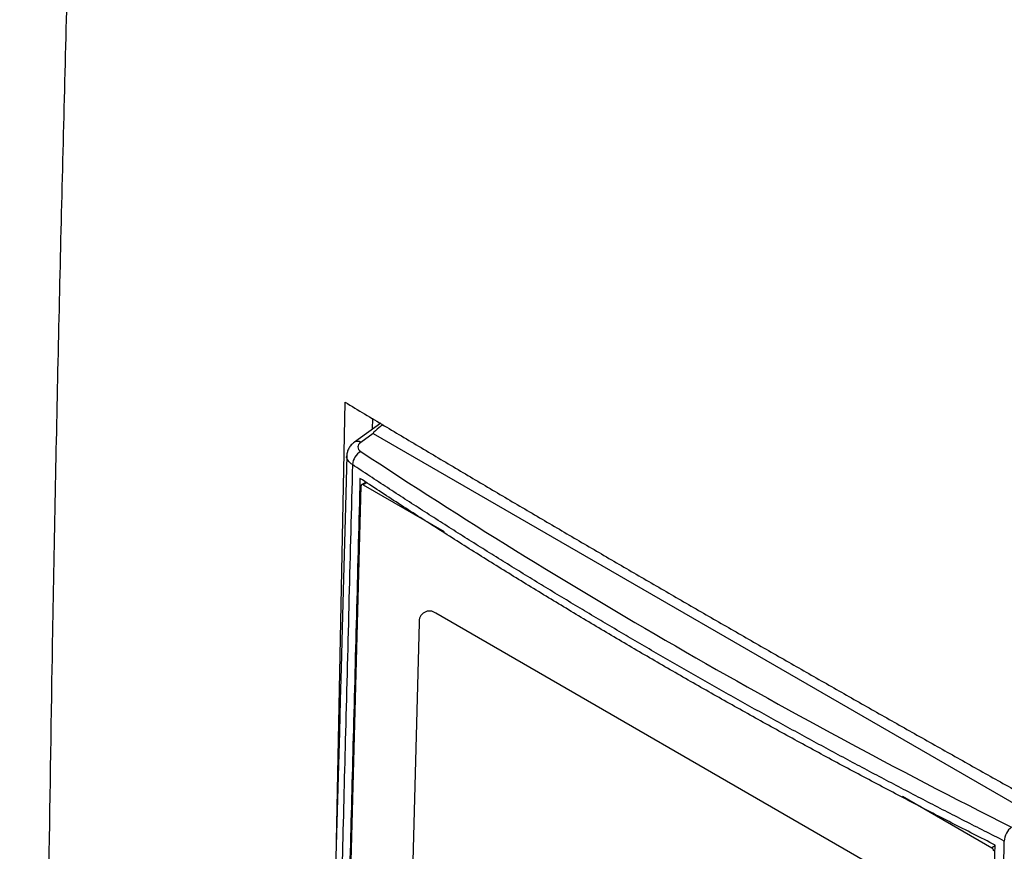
# Model space of a CAD drawing. Header units: millimetres. Extents: x 155400 to 158106, y 111257 to 114777.
# Tile 146 of 157: x 157603 to 157689, y 114304 to 114377. Entities that reach past the tile are written whole.
import ezdxf

# ---------------------------------------------------------------- set-up
doc = ezdxf.new("R2010")
doc.units = ezdxf.units.MM

msp = doc.modelspace()

# ---------------------------------------------------------------- linework, layer by layer
at = {"color": 7, "linetype": 'Continuous', "lineweight": 25}
for p, q in [((157630.605, 114305.378), (157631.357, 114343.642)), ((157634.485, 114341.8), (157632.172, 114340.155)), ((157633.746, 114342.235), (157633.721, 114341.257)), ((157633.809, 114340.912), (157632.725, 114340.14)), ((157633.809, 114340.912), (157692.021, 114307.306)), ((157633.188, 114336.671), (157632.808, 114336.465)), ((157630.452, 114249.086), (157632.75, 114336.347)), ((157633.257, 114336.628), (157632.933, 114336.452)), ((157632.933, 114336.452), (157639.999, 114332.372)), ((157681, 114301.16), (157639.281, 114325.249)), ((157637.823, 114324.408), (157637.187, 114300.376)), ((157679.949, 114309.305), (157687.74, 114304.806)), ((157688.032, 114304.964), (157687.74, 114304.806))]:
    msp.add_line(p, q, dxfattribs=at)
at = {"color": 7, "linetype": 'Continuous', "lineweight": 25, "flags": 128}
msp.add_lwpolyline([(157631.506, 114338.977), (157631.359, 114333.482), (157631.219, 114328.283), (157631.103, 114323.95), (157631.01, 114320.483), (157630.935, 114317.675), (157630.86, 114314.87), (157630.783, 114312.021), (157630.568, 114304.011), (157630.352, 114295.97), (157630.169, 114289.147), (157629.989, 114282.427), (157629.824, 114276.297), (157629.757, 114273.803), (157629.67, 114270.543), (157629.561, 114266.491), (157629.431, 114261.65), (157629.28, 114256.015), (157629.127, 114250.151)], dxfattribs=at)
at = {"color": 7, "linetype": 'Continuous', "lineweight": 25}
for centre, radius, start, end in [((157632.437, 114339.708), 0.519, 56.32596, 120.73571), ((157633.469, 114338.081), 1.472, 120.29703, 175.48055), ((157632.863, 114336.362), 0.114, 52.2367, 187.71908), ((157638.724, 114324.53), 0.909, 52.23516, 187.70985), ((157690.472, 114305.302), 1.648, 127.96773, 176.85387), ((157687.537, 114304.491), 0.374, 0.80429, 57.16423)]:
    msp.add_arc(centre, radius, start, end, dxfattribs=at)
for points, knots in [([(157593.433, 114483.246), (157592.933, 114468.726), (157592.429, 114454.067), (157591.414, 114424.561), (157590.903, 114409.711), (157589.366, 114365.019), (157588.334, 114335.033), (157586.798, 114290.379), (157586.288, 114275.548), (157585.655, 114257.136), (157585.465, 114251.622), (157585.245, 114245.207), (157585.146, 114242.348), (157585.111, 114241.319), (157585.103, 114241.09), (157585.099, 114240.974), (157585.091, 114240.649), (157585.093, 114240.459), (157585.105, 114240.101), (157585.114, 114239.932), (157585.137, 114239.604), (157585.152, 114239.447), (157585.202, 114238.986), (157585.244, 114238.694), (157585.345, 114238.115), (157585.403, 114237.83), (157585.538, 114237.255), (157585.614, 114236.964), (157585.791, 114236.362), (157585.891, 114236.051), (157586.071, 114235.547), (157586.137, 114235.372), (157586.247, 114235.092), (157586.286, 114234.996), (157586.362, 114234.805), (157586.554, 114234.326), (157587.055, 114233.078), (157587.521, 114231.915), (157589.083, 114228.022), (157590.357, 114224.846), (157592.922, 114218.451), (157594.212, 114215.235), (157596.772, 114208.854), (157598.04, 114205.692), (157599.902, 114201.05), (157600.593, 114199.328), (157601.273, 114197.631), (157601.424, 114197.255), (157601.5, 114197.07), (157601.727, 114196.544), (157601.879, 114196.223), (157602.342, 114195.302), (157602.659, 114194.751), (157603.326, 114193.713), (157603.675, 114193.226), (157604.421, 114192.289), (157604.817, 114191.839), (157605.48, 114191.177), (157605.712, 114190.959), (157606.211, 114190.522), (157606.478, 114190.304), (157606.93, 114189.97), (157607.088, 114189.857), (157607.433, 114189.628), (157607.619, 114189.51), (157608.261, 114189.139), (157608.692, 114188.891), (157616.022, 114184.659), (157623.212, 114180.508), (157637.969, 114171.989), (157645.534, 114167.622), (157653.098, 114163.256)], [0, 0, 0, 0, 0.125, 0.125, 0.25, 0.25, 0.5, 0.5, 0.625, 0.625, 0.65625, 0.671875, 0.679688, 0.680664, 0.680664, 0.681641, 0.681641, 0.683594, 0.683594, 0.685547, 0.685547, 0.6875, 0.6875, 0.691406, 0.691406, 0.695313, 0.695313, 0.699219, 0.699219, 0.703125, 0.703125, 0.705078, 0.705078, 0.706055, 0.706055, 0.707031, 0.710938, 0.71875, 0.71875, 0.75, 0.75, 0.78125, 0.78125, 0.8125, 0.8125, 0.828125, 0.830078, 0.830078, 0.832031, 0.832031, 0.835938, 0.835938, 0.84375, 0.84375, 0.851563, 0.851563, 0.859375, 0.859375, 0.863281, 0.863281, 0.867188, 0.867188, 0.869141, 0.869141, 0.871094, 0.871094, 0.875, 0.875, 0.9375, 0.9375, 1, 1, 1, 1]), ([(157660.953, 114181.691), (157659.799, 114182.358), (157657.495, 114183.69), (157654.054, 114185.688), (157650.63, 114187.685), (157647.215, 114189.684), (157643.505, 114191.864), (157639.515, 114194.219), (157635.257, 114196.745), (157631.036, 114199.262), (157627.884, 114201.151), (157625.784, 114202.412), (157624.73, 114203.047), (157623.678, 114203.68), (157622.918, 114204.141), (157622.388, 114204.458), (157622.005, 114204.705), (157621.362, 114205.169), (157620.474, 114205.927), (157619.509, 114206.933), (157618.574, 114208.103), (157617.746, 114209.335), (157617.163, 114210.382), (157616.794, 114211.138), (157616.561, 114211.651), (157616.324, 114212.225), (157616.061, 114212.849), (157615.697, 114213.717), (157615.161, 114214.996), (157614.378, 114216.869), (157613.002, 114220.16), (157611.108, 114224.705), (157609.354, 114228.926), (157608.184, 114231.749), (157607.6, 114233.158), (157607.019, 114234.562), (157606.567, 114235.657), (157606.257, 114236.406), (157606.094, 114236.805), (157605.96, 114237.159), (157605.837, 114237.504), (157605.725, 114237.842), (157605.623, 114238.172), (157605.532, 114238.492), (157605.356, 114239.158), (157605.146, 114240.181), (157605.041, 114241.218), (157605.023, 114241.96), (157605.028, 114242.379), (157605.029, 114242.772), (157605.031, 114243.402), (157605.036, 114244.621), (157605.046, 114247.363), (157605.071, 114252.985), (157605.119, 114261.189), (157605.194, 114271.043), (157605.316, 114284.197), (157605.513, 114300.661), (157605.779, 114317.916), (157606.048, 114332.652), (157606.297, 114344.858), (157606.572, 114357.081), (157606.874, 114369.32), (157607.202, 114381.575), (157607.557, 114393.846), (157607.938, 114406.133), (157608.345, 114418.437), (157608.779, 114430.756), (157609.239, 114443.092), (157609.726, 114455.444), (157610.238, 114467.811), (157610.601, 114476.067), (157610.783, 114480.196)], [0, 0, 0, 0, 0.012688, 0.025317, 0.037911, 0.050497, 0.063101, 0.07904, 0.094839, 0.110545, 0.126202, 0.130156, 0.134103, 0.138043, 0.141978, 0.142652, 0.143991, 0.1463, 0.149907, 0.154174, 0.157833, 0.161868, 0.165756, 0.167102, 0.16842, 0.170149, 0.171992, 0.173734, 0.177543, 0.182892, 0.189679, 0.20557, 0.221569, 0.225582, 0.22957, 0.233543, 0.237513, 0.238873, 0.23991, 0.240897, 0.241868, 0.242819, 0.24375, 0.244656, 0.245533, 0.249397, 0.253436, 0.254787, 0.256337, 0.257425, 0.258514, 0.262323, 0.268989, 0.284542, 0.31565, 0.346761, 0.377864, 0.44009, 0.502293, 0.540543, 0.578798, 0.617059, 0.655325, 0.693597, 0.731874, 0.770158, 0.808448, 0.846745, 0.885048, 0.923358, 0.961675, 1, 1, 1, 1]), ([(157732.026, 114403.238), (157731.526, 114388.718), (157731.022, 114374.059), (157730.007, 114344.553), (157729.496, 114329.703), (157727.959, 114285.011), (157726.927, 114255.025), (157725.391, 114210.371), (157724.881, 114195.54), (157724.248, 114177.128), (157724.058, 114171.614), (157723.838, 114165.199), (157723.739, 114162.34), (157723.704, 114161.311), (157723.696, 114161.082), (157723.692, 114160.966), (157723.677, 114160.645), (157723.663, 114160.464), (157723.627, 114160.133), (157723.607, 114159.981), (157723.563, 114159.693), (157723.538, 114159.558), (157723.459, 114159.171), (157723.398, 114158.939), (157723.263, 114158.497), (157723.188, 114158.289), (157723.019, 114157.888), (157722.926, 114157.696), (157722.716, 114157.317), (157722.599, 114157.132), (157722.392, 114156.851), (157722.317, 114156.757), (157722.192, 114156.613), (157722.148, 114156.564), (157722.061, 114156.467), (157721.845, 114156.225), (157721.279, 114155.592), (157720.753, 114155.002), (157718.989, 114153.029), (157717.551, 114151.419), (157714.654, 114148.177), (157713.197, 114146.546), (157710.307, 114143.312), (157708.875, 114141.709), (157706.772, 114139.356), (157705.992, 114138.482), (157705.223, 114137.622), (157705.053, 114137.432), (157704.968, 114137.339), (157704.715, 114137.091), (157704.547, 114136.954), (157704.04, 114136.593), (157703.697, 114136.424), (157702.986, 114136.18), (157702.619, 114136.107), (157701.838, 114136.051), (157701.427, 114136.068), (157700.746, 114136.182), (157700.508, 114136.234), (157699.998, 114136.38), (157699.727, 114136.472), (157699.271, 114136.662), (157699.111, 114136.734), (157698.764, 114136.903), (157698.577, 114137.001), (157697.935, 114137.371), (157697.504, 114137.621), (157690.174, 114141.852), (157682.984, 114146.003), (157668.227, 114154.522), (157660.663, 114158.889), (157653.098, 114163.256)], [0, 0, 0, 0, 0.125, 0.125, 0.25, 0.25, 0.5, 0.5, 0.625, 0.625, 0.65625, 0.671875, 0.679687, 0.680664, 0.680664, 0.681641, 0.681641, 0.683594, 0.683594, 0.685547, 0.685547, 0.6875, 0.6875, 0.691406, 0.691406, 0.695312, 0.695312, 0.699219, 0.699219, 0.703125, 0.703125, 0.705078, 0.705078, 0.706055, 0.706055, 0.707031, 0.710937, 0.71875, 0.71875, 0.75, 0.75, 0.78125, 0.78125, 0.8125, 0.8125, 0.828125, 0.830078, 0.830078, 0.832031, 0.832031, 0.835937, 0.835937, 0.84375, 0.84375, 0.851562, 0.851562, 0.859375, 0.859375, 0.863281, 0.863281, 0.867187, 0.867187, 0.869141, 0.869141, 0.871094, 0.871094, 0.875, 0.875, 0.9375, 0.9375, 1, 1, 1, 1]), ([(157631.357, 114343.642), (157632.496, 114342.959), (157634.774, 114341.593), (157638.201, 114339.551), (157641.635, 114337.512), (157645.076, 114335.477), (157648.525, 114333.447), (157651.981, 114331.421), (157655.445, 114329.4), (157658.916, 114327.383), (157662.394, 114325.37), (157665.88, 114323.362), (157669.373, 114321.358), (157672.873, 114319.359), (157676.38, 114317.364), (157679.894, 114315.373), (157683.416, 114313.388), (157686.944, 114311.406), (157690.48, 114309.429), (157692.843, 114308.115), (157694.024, 114307.458)], [0, 0, 0, 0, 0.055552, 0.111105, 0.16666, 0.222216, 0.277773, 0.333331, 0.388889, 0.444448, 0.500007, 0.555565, 0.611124, 0.666681, 0.722238, 0.777793, 0.833348, 0.8889, 0.944451, 1, 1, 1, 1]), ([(157634.664, 114341.695), (157634.591, 114341.638), (157634.314, 114341.423), (157634.014, 114341.178), (157633.823, 114340.97), (157633.802, 114340.931), (157633.803, 114340.92), (157633.804, 114340.915), (157633.807, 114340.913), (157633.809, 114340.912)], [0, 0, 0, 0, 0.226975, 0.864109, 0.95865, 0.984873, 0.990877, 0.99579, 1, 1, 1, 1]), ([(157632.171, 114340.155), (157632.077, 114340.078), (157631.887, 114339.924), (157631.68, 114339.63), (157631.539, 114339.31), (157631.517, 114339.088), (157631.506, 114338.977)], [0, 0, 0, 0, 0.243228, 0.492221, 0.746338, 1, 1, 1, 1]), ([(157632.725, 114340.14), (157632.566, 114340.028), (157632.478, 114339.884), (157632.479, 114339.597), (157632.567, 114339.457), (157632.726, 114339.352)], [0, 0, 0, 0, 0.5, 0.5, 1, 1, 1, 1]), ([(157632.726, 114339.352), (157641.556, 114333.504), (157650.699, 114327.852), (157669.61, 114316.935), (157679.377, 114311.671), (157689.458, 114306.601)], [0, 0, 0, 0, 0.5, 0.5, 1, 1, 1, 1]), ([(157632.001, 114338.197), (157631.868, 114338.31), (157631.601, 114338.536), (157631.464, 114338.828), (157631.51, 114338.97), (157631.512, 114338.977)], [0, 0, 0, 0, 0.4886756, 0.9770342, 1, 1, 1, 1]), ([(157632.001, 114338.197), (157631.801, 114330.422), (157631.42, 114315.628), (157630.833, 114293.448), (157630.364, 114276.087), (157630.031, 114263.519), (157629.869, 114257.231), (157629.778, 114253.345), (157629.73, 114251.12), (157629.709, 114250.007), (157629.698, 114249.45)], [0, 0, 0, 0, 0.262789, 0.4999996, 0.7499995, 0.8499994, 0.9249993, 0.9624994, 0.9812255, 1, 1, 1, 1]), ([(157688.826, 114305.392), (157688.251, 114305.682), (157687.099, 114306.262), (157685.379, 114307.136), (157683.665, 114308.014), (157681.956, 114308.896), (157680.254, 114309.783), (157678.558, 114310.673), (157676.868, 114311.567), (157675.184, 114312.464), (157673.506, 114313.366), (157671.834, 114314.272), (157670.168, 114315.182), (157668.508, 114316.095), (157666.855, 114317.013), (157665.207, 114317.934), (157663.565, 114318.86), (157661.929, 114319.789), (157660.3, 114320.723), (157658.676, 114321.66), (157657.058, 114322.601), (157655.447, 114323.546), (157653.841, 114324.495), (157652.242, 114325.448), (157650.648, 114326.405), (157649.061, 114327.366), (157647.48, 114328.331), (157645.904, 114329.3), (157644.335, 114330.272), (157642.772, 114331.249), (157641.215, 114332.23), (157639.664, 114333.214), (157638.119, 114334.203), (157636.58, 114335.195), (157635.047, 114336.192), (157633.52, 114337.192), (157632.508, 114337.862), (157632.001, 114338.197)], [0, 0, 0, 0, 0.028583, 0.057162, 0.085735, 0.114304, 0.14287, 0.171431, 0.19999, 0.228546, 0.257099, 0.28565, 0.3142, 0.342749, 0.371297, 0.399845, 0.428393, 0.456941, 0.485491, 0.514041, 0.542594, 0.571148, 0.599705, 0.628265, 0.656829, 0.685396, 0.713967, 0.742543, 0.771124, 0.79971, 0.828302, 0.856901, 0.885506, 0.914118, 0.942737, 0.971365, 1, 1, 1, 1]), ([(157632.66, 114337.004), (157632.463, 114329.48), (157632.079, 114314.857), (157631.592, 114296.575), (157631.205, 114282.16), (157630.937, 114272.194), (157630.712, 114263.784), (157630.546, 114257.478), (157630.426, 114252.818), (157630.365, 114250.263), (157630.342, 114249.259)], [0, 0, 0, 0, 0.2572637, 0.5000023, 0.6250037, 0.750005, 0.8406302, 0.9125043, 0.9656276, 1, 1, 1, 1]), ([(157688.034, 114305.038), (157687.402, 114305.357), (157686.138, 114305.996), (157684.251, 114306.961), (157682.371, 114307.931), (157680.498, 114308.905), (157678.632, 114309.884), (157676.773, 114310.868), (157674.921, 114311.857), (157673.077, 114312.851), (157671.239, 114313.849), (157669.409, 114314.852), (157667.585, 114315.86), (157665.769, 114316.873), (157663.96, 114317.891), (157662.158, 114318.913), (157660.363, 114319.941), (157658.575, 114320.973), (157656.795, 114322.009), (157655.022, 114323.051), (157653.256, 114324.097), (157651.498, 114325.147), (157649.747, 114326.202), (157648.004, 114327.262), (157646.269, 114328.326), (157644.541, 114329.395), (157642.82, 114330.469), (157641.108, 114331.547), (157639.403, 114332.629), (157637.705, 114333.716), (157636.015, 114334.807), (157634.333, 114335.903), (157633.218, 114336.637), (157632.66, 114337.004)], [0, 0, 0, 0, 0.032255, 0.064508, 0.096759, 0.129008, 0.161257, 0.193505, 0.225752, 0.258, 0.290248, 0.322497, 0.354748, 0.387, 0.419255, 0.451512, 0.483772, 0.516035, 0.548298, 0.580561, 0.612823, 0.645086, 0.677349, 0.709611, 0.741874, 0.774138, 0.806402, 0.838666, 0.870931, 0.903197, 0.935464, 0.967731, 1, 1, 1, 1]), ([(157685.714, 114217.311), (157685.729, 114217.974), (157685.765, 114219.554), (157685.835, 114222.305), (157685.925, 114225.816), (157686.03, 114229.796), (157686.151, 114234.354), (157686.333, 114241.144), (157686.576, 114250.205), (157686.95, 114264.086), (157687.438, 114282.364), (157687.822, 114296.984), (157688.034, 114305.038)], [0, 0, 0, 0, 0.022723, 0.054107, 0.094152, 0.142857, 0.190216, 0.25, 0.375019, 0.5, 0.72455, 1, 1, 1, 1]), ([(157686.355, 114216.742), (157686.365, 114217.049), (157686.385, 114217.663), (157686.417, 114218.584), (157686.468, 114220.117), (157686.562, 114223.189), (157686.748, 114229.65), (157687.101, 114242.582), (157687.573, 114260.206), (157688.179, 114282.376), (157688.594, 114297.15), (157688.826, 114305.392)], [0, 0, 0, 0, 0.010444, 0.020851, 0.031251, 0.062501, 0.125001, 0.25, 0.5, 0.721039, 1, 1, 1, 1])]:
    msp.add_open_spline(points, degree=3, knots=knots, dxfattribs=at)

doc.saveas('drawing.dxf')
